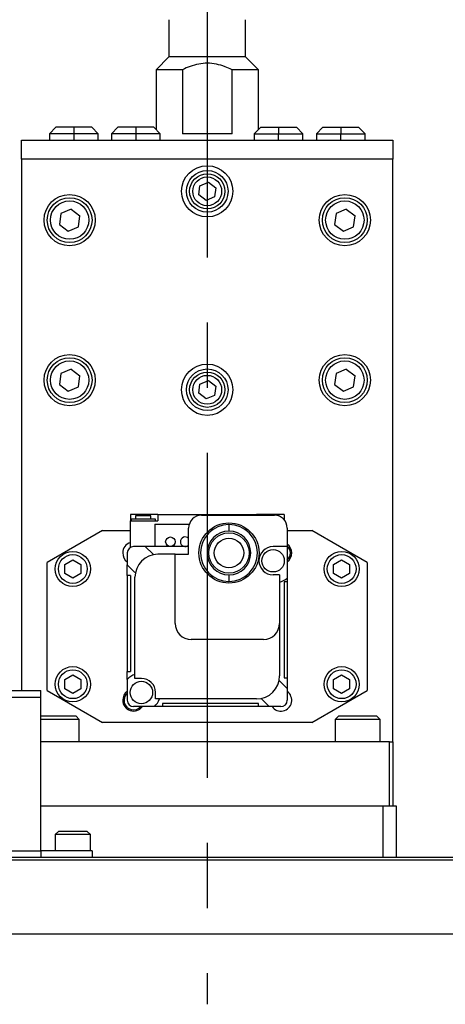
# Model space of a CAD drawing. Header units: millimetres. Extents: x 28 to 428, y 52 to 282.
# Tile 12 of 18: x 256 to 273, y 52 to 91. Entities that reach past the tile are written whole.
import ezdxf

# ---------------------------------------------------------------- set-up
doc = ezdxf.new("R2010")
doc.units = ezdxf.units.MM
doc.linetypes.add('CENTERX2', pattern=[20.32, 12.7, -2.54, 2.54, -2.54])
doc.layers.add('SLD-0', color=7, linetype='Continuous')

msp = doc.modelspace()

# ---------------------------------------------------------------- linework, layer by layer
at = {"color": 7, "linetype": 'Continuous'}
for p, q in [((262.10833, 90.50722), (262.10833, 89.05554)), ((265.10833, 89.05554), (265.10833, 90.50722)), ((262.10833, 89.05554), (261.60833, 88.55554)), ((263.60833, 89.05554), (262.10833, 89.05554)), ((265.10833, 89.05554), (263.60833, 89.05554)), ((265.60833, 88.55554), (265.10833, 89.05554)), ((261.60833, 88.55554), (261.60833, 86.21804)), ((262.64008, 88.55554), (261.60833, 88.55554)), ((262.64008, 88.55554), (262.64008, 86.05554)), ((264.57657, 86.05554), (264.57657, 88.55554)), ((265.60833, 88.55554), (264.57657, 88.55554)), ((265.60833, 86.21804), (265.60833, 88.55554)), ((257.69583, 86.30554), (257.44583, 86.05554)), ((258.39583, 86.30554), (257.69583, 86.30554)), ((258.39583, 86.30554), (258.39583, 86.05554)), ((259.09583, 86.30554), (258.39583, 86.30554)), ((259.34583, 86.05554), (259.09583, 86.30554)), ((260.12083, 86.30554), (259.87083, 86.05554)), ((260.82083, 86.30554), (260.12083, 86.30554)), ((260.82083, 86.30554), (260.82083, 86.05554)), ((261.52083, 86.30554), (260.82083, 86.30554)), ((261.77083, 86.05554), (261.52083, 86.30554)), ((265.69583, 86.30554), (265.44583, 86.05554)), ((265.69583, 86.30554), (266.39583, 86.30554)), ((266.39583, 86.30554), (266.39583, 86.05554)), ((266.39583, 86.30554), (267.09583, 86.30554)), ((267.34583, 86.05554), (267.09583, 86.30554)), ((268.12083, 86.30554), (267.87083, 86.05554)), ((268.12083, 86.30554), (268.82083, 86.30554)), ((268.82083, 86.30554), (269.52083, 86.30554)), ((268.82083, 86.30554), (268.82083, 86.05554)), ((269.77083, 86.05554), (269.52083, 86.30554)), ((256.35833, 85.80554), (270.85833, 85.80554)), ((256.35833, 85.05554), (256.35833, 85.80554)), ((257.44583, 86.05554), (257.44583, 85.80554)), ((258.39583, 86.05554), (257.44583, 86.05554)), ((258.39583, 86.05554), (258.39583, 85.80554)), ((259.34583, 86.05554), (258.39583, 86.05554)), ((259.34583, 85.80554), (259.34583, 86.05554)), ((259.87083, 86.05554), (259.87083, 85.80554)), ((260.82083, 86.05554), (259.87083, 86.05554)), ((261.77083, 86.05554), (260.82083, 86.05554)), ((260.82083, 86.05554), (260.82083, 85.80554)), ((261.77083, 85.80554), (261.77083, 86.05554)), ((264.57657, 86.05554), (262.64008, 86.05554)), ((265.44583, 86.05554), (265.44583, 85.80554)), ((265.44583, 86.05554), (266.39583, 86.05554)), ((266.39583, 85.80554), (266.39583, 86.05554)), ((266.39583, 86.05554), (267.34583, 86.05554)), ((267.34583, 85.80554), (267.34583, 86.05554)), ((267.87083, 86.05554), (267.87083, 85.80554)), ((267.87083, 86.05554), (268.82083, 86.05554)), ((268.82083, 86.05554), (269.77083, 86.05554)), ((268.82083, 85.80554), (268.82083, 86.05554)), ((269.77083, 85.80554), (269.77083, 86.05554)), ((270.85833, 85.80554), (270.85833, 85.05554)), ((270.85833, 85.05554), (256.35833, 85.05554)), ((256.35833, 85.05554), (256.35833, 64.30554)), ((270.85833, 62.30554), (270.85833, 85.05554)), ((263.27483, 83.66775), (263.32225, 84.02547)), ((263.32225, 84.02547), (263.65575, 84.16325)), ((263.65575, 84.16325), (263.94183, 83.94333)), ((263.94183, 83.94333), (263.89441, 83.58561)), ((263.5609, 83.44782), (263.27483, 83.66775)), ((263.89441, 83.58561), (263.5609, 83.44782)), ((258.29023, 83.1098), (257.89003, 82.94445)), ((258.29023, 83.1098), (258.63353, 82.84588)), ((269.04023, 83.1098), (268.64003, 82.94445)), ((269.04023, 83.1098), (269.38353, 82.84588)), ((257.89003, 82.94445), (257.83313, 82.51519)), ((258.57662, 82.41663), (258.63353, 82.84588)), ((268.64003, 82.94445), (268.58313, 82.51519)), ((269.32662, 82.41663), (269.38353, 82.84588)), ((257.83313, 82.51519), (258.17642, 82.25128)), ((258.17642, 82.25128), (258.57662, 82.41663)), ((268.58313, 82.51519), (268.92642, 82.25128)), ((268.92642, 82.25128), (269.32662, 82.41663)), ((257.89003, 76.69445), (257.83313, 76.26519)), ((258.29023, 76.8598), (257.89003, 76.69445)), ((258.29023, 76.8598), (258.63353, 76.59588)), ((258.57662, 76.16663), (258.63353, 76.59588)), ((268.64003, 76.69445), (268.58313, 76.26519)), ((269.04023, 76.8598), (268.64003, 76.69445)), ((269.04023, 76.8598), (269.38353, 76.59588)), ((269.32662, 76.16663), (269.38353, 76.59588)), ((257.83313, 76.26519), (258.17642, 76.00128)), ((258.17642, 76.00128), (258.57662, 76.16663)), ((263.27483, 75.91775), (263.32225, 76.27547)), ((263.32225, 76.27547), (263.65575, 76.41325)), ((263.65575, 76.41325), (263.94183, 76.19333)), ((263.94183, 76.19333), (263.89441, 75.83561)), ((268.58313, 76.26519), (268.92642, 76.00128)), ((268.92642, 76.00128), (269.32662, 76.16663)), ((263.5609, 75.69782), (263.27483, 75.91775)), ((263.89441, 75.83561), (263.5609, 75.69782)), ((261.10833, 71.18054), (260.60833, 71.18054)), ((260.60833, 71.18054), (260.60833, 70.93054)), ((261.68333, 71.18054), (261.10833, 71.18054)), ((261.10833, 71.18054), (261.10833, 71.13054)), ((261.68333, 71.18054), (261.68333, 70.93054)), ((261.68333, 71.18054), (265.53333, 71.18054)), ((263.38333, 71.15554), (266.23333, 71.15554)), ((265.53333, 71.18054), (265.53333, 71.15554)), ((266.10833, 71.18054), (265.53333, 71.18054)), ((266.60833, 71.18054), (266.10833, 71.18054)), ((266.10833, 71.15554), (266.10833, 71.18054)), ((266.60833, 71.18054), (266.60833, 70.98626)), ((260.60833, 69.89705), (260.60833, 70.93054)), ((260.60833, 70.93054), (261.68333, 70.93054)), ((260.63333, 71.00554), (260.63333, 70.93054)), ((261.10833, 71.00554), (260.63333, 71.00554)), ((260.80833, 71.13054), (260.80833, 71.00554)), ((261.10833, 71.13054), (260.80833, 71.13054)), ((261.40833, 71.13054), (261.10833, 71.13054)), ((261.58333, 71.00554), (261.10833, 71.00554)), ((261.40833, 71.00554), (261.40833, 71.13054)), ((261.55833, 70.80554), (261.55833, 69.93054)), ((261.55833, 70.80554), (262.91379, 70.80554)), ((261.58333, 70.93054), (261.58333, 71.00554)), ((264.45833, 70.7921), (264.45833, 70.53148)), ((266.40833, 71.13054), (266.38945, 71.13054)), ((266.40833, 71.12391), (266.40833, 71.13054)), ((259.52339, 70.55554), (257.35833, 69.30554)), ((259.52339, 70.55554), (260.60833, 70.55554)), ((262.88333, 69.63054), (262.88333, 70.65554)), ((266.73333, 70.65554), (266.73333, 69.92764)), ((266.73333, 70.55554), (267.69326, 70.55554)), ((269.85833, 69.30554), (267.69326, 70.55554)), ((260.48333, 69.68054), (260.48333, 69.22343)), ((261.19043, 69.93054), (260.73333, 69.93054)), ((261.19043, 69.93054), (261.49043, 69.63054)), ((262.88333, 69.93054), (261.19043, 69.93054)), ((262.35833, 69.63054), (261.68333, 69.63054)), ((262.35833, 66.93054), (262.35833, 69.63054)), ((262.35833, 69.63054), (262.88333, 69.63054)), ((266.73333, 69.92764), (266.18043, 69.92764)), ((266.73333, 69.92764), (266.73333, 68.69946)), ((257.35833, 64.30554), (257.35833, 69.30554)), ((258.04583, 69.23596), (258.35833, 69.41638)), ((258.04583, 68.87512), (258.04583, 69.23596)), ((258.35833, 69.41638), (258.67083, 69.23596)), ((258.67083, 69.23596), (258.67083, 68.87512)), ((260.78333, 68.92343), (260.48333, 69.22343)), ((260.48333, 68.80554), (260.48333, 69.22343)), ((268.54583, 69.23596), (268.85833, 69.41638)), ((268.54583, 68.87512), (268.54583, 69.23596)), ((268.85833, 69.41638), (269.17083, 69.23596)), ((269.17083, 69.23596), (269.17083, 68.87512)), ((269.85833, 69.30554), (269.85833, 64.30554)), ((258.35833, 68.69469), (258.04583, 68.87512)), ((258.67083, 68.87512), (258.35833, 68.69469)), ((264.45833, 68.8296), (264.45833, 68.56898)), ((268.85833, 68.69469), (268.54583, 68.87512)), ((269.17083, 68.87512), (268.85833, 68.69469)), ((260.60833, 68.80554), (260.48333, 68.80554)), ((260.48333, 68.80554), (260.48333, 65.05554)), ((260.60833, 68.80554), (260.60833, 65.05554)), ((260.78333, 64.78344), (260.78333, 68.73054)), ((266.43333, 68.82764), (266.18043, 68.82764)), ((266.43333, 68.82764), (266.43333, 66.93054)), ((266.60833, 68.55554), (266.60833, 64.80554)), ((266.73333, 68.55554), (266.60833, 68.55554)), ((266.73333, 68.69946), (266.73333, 68.55554)), ((266.73333, 68.55554), (266.73333, 64.80554)), ((266.43333, 66.93054), (266.43333, 64.88054)), ((265.80833, 66.30554), (262.98333, 66.30554)), ((260.48333, 65.05554), (260.60833, 65.05554)), ((260.48333, 64.74019), (260.48333, 65.05554)), ((258.04583, 64.73596), (258.35833, 64.91638)), ((258.04583, 64.37512), (258.04583, 64.73596)), ((258.35833, 64.91638), (258.67083, 64.73596)), ((258.67083, 64.73596), (258.67083, 64.37512)), ((260.48333, 64.74019), (260.48333, 63.93054)), ((261.03623, 64.78344), (260.78333, 64.78344)), ((266.43333, 64.68765), (266.73333, 64.38765)), ((266.60833, 64.80554), (266.73333, 64.80554)), ((266.73333, 64.80554), (266.73333, 64.38765)), ((268.54583, 64.73596), (268.85833, 64.91638)), ((268.54583, 64.37512), (268.54583, 64.73596)), ((268.85833, 64.91638), (269.17083, 64.73596)), ((269.17083, 64.73596), (269.17083, 64.37512)), ((247.60833, 64.30554), (257.10833, 64.30554)), ((257.10833, 64.05554), (257.10833, 64.30554)), ((257.35833, 64.30554), (259.52339, 63.05554)), ((258.35833, 64.19469), (258.04583, 64.37512)), ((258.67083, 64.37512), (258.35833, 64.19469)), ((261.58623, 63.98054), (261.58623, 64.23344)), ((266.73333, 64.38765), (266.73333, 63.93054)), ((267.69326, 63.05554), (269.85833, 64.30554)), ((268.85833, 64.19469), (268.54583, 64.37512)), ((269.17083, 64.37512), (268.85833, 64.19469)), ((247.60833, 64.05554), (257.10833, 64.05554)), ((257.10833, 58.05554), (257.10833, 64.05554)), ((265.53333, 63.98054), (261.58623, 63.98054)), ((265.72622, 63.98054), (266.02622, 63.68054)), ((261.54298, 63.68054), (260.73333, 63.68054)), ((261.85833, 63.68054), (261.54298, 63.68054)), ((261.85833, 63.80554), (261.85833, 63.68054)), ((265.60833, 63.80554), (261.85833, 63.80554)), ((265.60833, 63.68054), (261.85833, 63.68054)), ((265.60833, 63.68054), (265.60833, 63.80554)), ((266.02622, 63.68054), (265.60833, 63.68054)), ((266.48333, 63.68054), (266.02622, 63.68054)), ((258.48333, 63.30554), (257.10833, 63.30554)), ((258.60833, 63.18054), (257.10833, 63.18054)), ((258.60833, 63.18054), (258.48333, 63.30554)), ((258.60833, 62.30554), (258.60833, 63.18054)), ((268.73333, 63.30554), (268.60833, 63.18054)), ((268.60833, 63.18054), (268.60833, 62.30554)), ((270.35833, 63.18054), (268.60833, 63.18054)), ((270.23333, 63.30554), (268.73333, 63.30554)), ((270.35833, 63.18054), (270.23333, 63.30554)), ((270.35833, 62.30554), (270.35833, 63.18054)), ((267.69326, 63.05554), (259.52339, 63.05554)), ((270.73333, 62.30554), (257.10833, 62.30554)), ((270.73333, 59.80554), (270.73333, 62.30554)), ((270.73333, 62.30554), (270.85833, 62.30554)), ((270.85833, 62.30554), (270.85833, 59.80554)), ((257.10833, 59.80554), (270.48333, 59.80554)), ((270.48333, 57.80554), (270.48333, 59.80554)), ((270.48333, 59.80554), (270.98333, 59.80554)), ((270.98333, 59.80554), (270.98333, 57.80554)), ((257.79583, 58.80554), (257.67083, 58.68054)), ((257.67083, 58.68054), (257.67083, 58.05554)), ((259.04583, 58.68054), (257.67083, 58.68054)), ((258.92083, 58.80554), (257.79583, 58.80554)), ((259.04583, 58.68054), (258.92083, 58.80554)), ((259.04583, 58.05554), (259.04583, 58.68054)), ((299.85833, 57.68054), (227.35833, 57.68054)), ((227.4101, 57.80554), (299.80655, 57.80554)), ((247.60833, 58.05554), (257.10833, 58.05554)), ((257.10833, 58.05554), (257.10833, 57.80554)), ((259.10833, 58.05554), (257.10833, 58.05554)), ((259.10833, 58.05554), (259.10833, 57.80554)), ((227.35833, 54.80554), (299.85833, 54.80554))]:
    msp.add_line(p, q, dxfattribs=at)
for centre, radius in [((263.60833, 83.80554), 1), ((263.60833, 83.80554), 0.8125), ((263.60833, 83.80554), 0.6875), ((263.60833, 83.80554), 0.5625), ((258.23333, 82.68054), 1), ((258.23333, 82.68054), 0.875), ((268.98333, 82.68054), 1), ((268.98333, 82.68054), 0.875), ((258.23333, 82.68054), 0.75), ((268.98333, 82.68054), 0.75), ((258.23333, 76.43054), 1), ((258.23333, 76.43054), 0.875), ((268.98333, 76.43054), 1), ((268.98333, 76.43054), 0.875), ((258.23333, 76.43054), 0.75), ((263.60833, 76.05554), 1), ((268.98333, 76.43054), 0.75), ((263.60833, 76.05554), 0.8125), ((263.60833, 76.05554), 0.6875), ((263.60833, 76.05554), 0.5625), ((264.45833, 69.68054), 1.175), ((264.45833, 69.68054), 0.7875), ((262.17083, 70.11804), 0.1875), ((264.45833, 69.68054), 0.575), ((258.35833, 69.05554), 0.6875), ((258.35833, 69.05554), 0.5625), ((266.18043, 69.37764), 0.4375), ((268.85833, 69.05554), 0.6875), ((268.85833, 69.05554), 0.5625), ((258.35833, 64.55554), 0.6875), ((258.35833, 64.55554), 0.5625), ((268.85833, 64.55554), 0.6875), ((268.85833, 64.55554), 0.5625), ((261.03623, 64.23344), 0.4375)]:
    msp.add_circle(centre, radius, dxfattribs=at)
for centre, radius, start, end in [((263.38333, 70.65554), 0.5, 90, 180), ((266.23333, 70.65554), 0.5, 0, 90), ((264.45833, 69.68054), 1.11156, 90, 270), ((264.45833, 69.68054), 1.11156, 270, 90), ((264.45833, 69.68054), 0.85094, 90, 270), ((264.45833, 69.68054), 0.85094, 270, 90), ((260.73333, 69.68054), 0.425, 107.104635, 180), ((262.74583, 70.11804), 0.1875, 42.833428, 180), ((262.74583, 70.11804), 0.1875, 180, 317.166572), ((266.48333, 69.68054), 0.425, 306.031879, 53.968121), ((260.73333, 69.68054), 0.425, 180, 233.968121), ((260.73333, 69.68054), 0.25, 90, 180), ((261.68333, 68.73054), 0.9, 90, 180), ((266.18043, 69.37764), 0.55, 90, 270), ((266.48333, 69.68054), 0.375, 0, 48.189685), ((266.48333, 69.68054), 0.375, 311.810315, 0), ((266.18043, 69.37764), 0.875, 286.799744, 309.189307), ((262.98333, 66.93054), 0.625, 180, 270), ((265.80833, 66.93054), 0.625, 270, 0), ((261.03623, 64.23344), 0.75, 109.7063, 137.493338), ((261.03623, 64.23344), 0.55, 0, 90), ((265.53333, 64.88054), 0.9, 270, 0), ((260.73333, 63.93054), 0.425, 126.031879, 180), ((266.48333, 63.93054), 0.425, 216.031879, 53.968121), ((260.73333, 63.93054), 0.425, 180, 323.968121), ((260.73333, 63.93054), 0.375, 131.810315, 318.189685), ((260.73333, 63.93054), 0.25, 180, 270), ((261.03623, 64.23344), 0.75, 312.506662, 340.2937), ((266.48333, 63.93054), 0.25, 270, 0)]:
    msp.add_arc(centre, radius, start, end, dxfattribs=at)
msp.add_open_spline([(264.57657, 88.55554), (264.48716, 88.59623), (264.1842, 88.73408), (263.62261, 88.85274), (263.04781, 88.73974), (262.74067, 88.60098), (262.64008, 88.55554)], degree=3, knots=[0, 0, 0, 0, 0.1466722, 0.49696396, 0.83526156, 1, 1, 1, 1], dxfattribs=at)
at = {"layer": 'SLD-0', "linetype": 'CENTERX2'}
msp.add_line((263.60833, 134.55554), (263.60833, 52.05554), dxfattribs=at)

doc.saveas('drawing.dxf')
